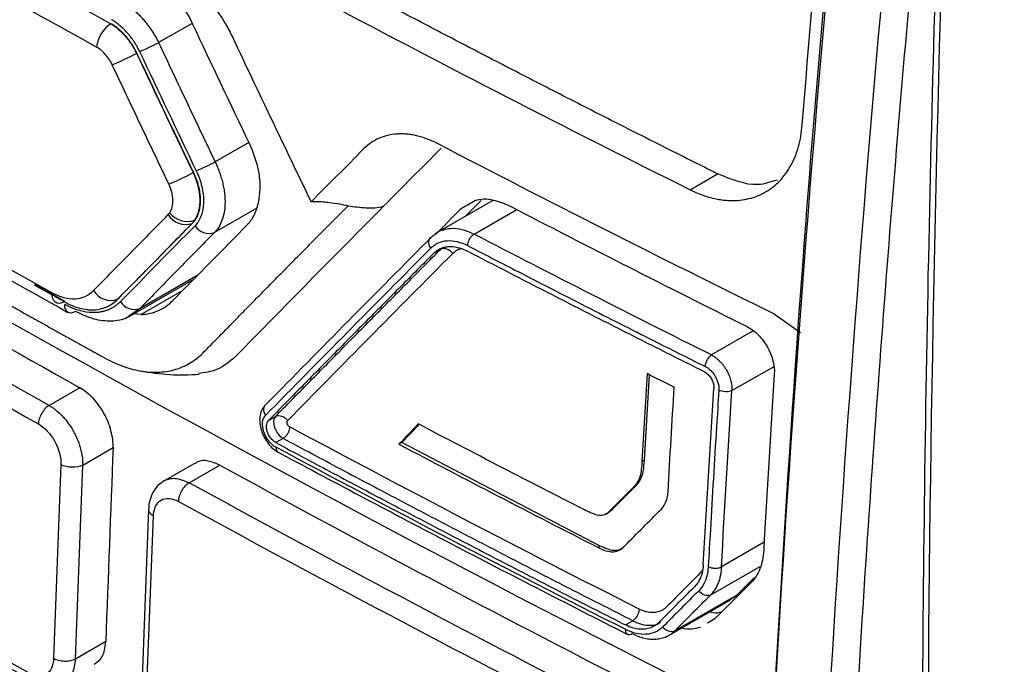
# Model space of a CAD drawing. Header units: millimetres. Extents: x -1111 to 1147, y -743 to 1146.
# Tile 179 of 203: x 866 to 891, y 807 to 824. Entities that reach past the tile are written whole.
import ezdxf

# ---------------------------------------------------------------- set-up
doc = ezdxf.new("R2010")
doc.units = ezdxf.units.MM

msp = doc.modelspace()

# ---------------------------------------------------------------- linework, layer by layer
at = {"color": 250, "linetype": 'Continuous', "lineweight": 25}
for p, q in [((870.117, 823.921), (869.252, 823.423)), ((871.578, 820.845), (870.711, 820.346)), ((877.43, 819.347), (877.044, 819.125)), ((871.783, 819.149), (870.696, 818.524)), ((877.394, 818.482), (878.496, 819.117)), ((870.263, 817.424), (868.773, 816.565)), ((869.86, 817.013), (868.805, 816.405)), ((868.773, 816.565), (868.491, 816.368)), ((884.6, 815.982), (883.523, 815.362)), ((884.052, 814.442), (885.137, 815.067)), ((884.883, 810.527), (883.78, 809.891)), ((883.502, 809.17), (884.777, 809.904))]:
    msp.add_line(p, q, dxfattribs=at)
at = {"color": 7, "linetype": 'Continuous', "lineweight": 25}
for p, q in [((868.692, 823.15), (868.684, 823.146)), ((870.151, 820.073), (870.142, 820.069)), ((882.969, 819.627), (883.681, 820.037)), ((877.892, 819.36), (876.439, 818.523)), ((877.574, 819.351), (877.173, 818.946)), ((876.41, 818.483), (877.044, 819.125)), ((870.125, 818.763), (870.115, 818.757)), ((870.191, 818.844), (870.18, 818.839)), ((876.532, 818.091), (876.355, 817.989)), ((866.842, 816.741), (866.064, 817.172)), ((868.432, 816.322), (870.157, 817.315)), ((868.805, 816.405), (868.615, 816.427)), ((885.146, 816.416), (885.822, 815.942)), ((881.791, 812.65), (881.926, 814.848)), ((867.217, 814.516), (866.425, 814.06)), ((872.091, 813.673), (872.268, 813.775)), ((875.527, 813.1), (875.98, 813.57)), ((872.466, 813.206), (872.278, 813.099)), ((875.527, 813.1), (875.455, 813.058)), ((880.652, 810.427), (875.527, 813.1)), ((867.291, 812.518), (868.075, 812.97)), ((870.175, 812.564), (869.366, 812.098)), ((881.791, 812.65), (881.727, 812.613)), ((866.731, 812.531), (866.542, 807.523)), ((867.102, 807.51), (867.291, 812.518)), ((870.036, 812.062), (870.828, 812.518)), ((880.958, 811.371), (881.562, 811.975)), ((881.562, 811.975), (881.499, 811.939)), ((868.992, 811.384), (868.801, 806.369)), ((880.796, 811.255), (880.893, 811.311)), ((880.858, 811.293), (880.958, 811.371)), ((880.958, 811.371), (880.894, 811.334)), ((868.925, 806.202), (869.116, 811.21)), ((880.652, 810.427), (880.595, 810.394)), ((884.633, 809.62), (884.175, 809.16)), ((882.348, 808.077), (884.016, 809.038)), ((884.175, 809.16), (882.573, 808.238)), ((884.007, 809.052), (884.175, 809.16)), ((881.302, 808.394), (881.492, 808.501)), ((883.613, 808.553), (883.418, 808.437)), ((867.886, 807.962), (867.102, 807.51))]:
    msp.add_line(p, q, dxfattribs=at)
at = {"color": 7, "linetype": 'Continuous', "lineweight": 25, "flags": 128}
for points in [[(866.822, 816.73), (866.756, 816.704), (866.693, 816.694), (866.636, 816.702), (866.587, 816.726), (866.547, 816.767), (866.52, 816.823), (866.504, 816.891), (866.501, 816.968)], [(867.105, 816.484), (867.049, 816.457), (866.996, 816.445), (866.947, 816.448), (866.904, 816.465), (866.87, 816.498), (866.846, 816.543), (866.832, 816.599), (866.829, 816.663)]]:
    msp.add_lwpolyline(points, dxfattribs=at)
at = {"color": 7, "linetype": 'Continuous', "lineweight": 25}
for centre, radius, start, end in [((868.429, 823.244), 0.78, 121.4825, 175.2677), ((866.106, 829.574), 6.91, 292.5991, 297.0866), ((864.742, 830.812), 8.62, 292.5906, 297.2089), ((867.764, 825.989), 6.366, 292.7042, 297.5736), ((866.45, 827.099), 7.941, 292.6951, 297.7072), ((869.947, 819.256), 0.525, 211.0962, 288.5653), ((869.992, 819.38), 0.573, 217.2968, 289.1778), ((870.548, 818.911), 0.415, 210.7677, 290.9071), ((868.022, 817.296), 0.525, 211.1505, 288.9272), ((868.623, 816.952), 0.415, 210.8474, 291.2688)]:
    msp.add_arc(centre, radius, start, end, dxfattribs=at)
for points in [[(891.896, 869.371), (890.495, 851.874), (888.747, 817.458), (889.09, 784.19), (889.788, 767.846)], [(885.866, 821.3), (886.545, 829.78), (887.432, 838.359), (888.527, 847.018)], [(886.102, 797.544), (886.684, 810.283), (887.663, 823.225), (889.089, 836.36)], [(867.652, 823.309), (862.538, 826.115), (857.547, 828.996), (852.685, 831.949)], [(841.936, 830.51), (854.575, 822.197), (868.146, 814.362), (882.548, 807.065)], [(853.031, 824.745), (857.422, 822.096), (861.913, 819.503), (866.501, 816.968)], [(870.128, 823.902), (870.612, 822.875), (871.098, 821.85), (871.587, 820.826)], [(871.164, 823.553), (871.833, 822.136), (872.507, 820.723), (873.187, 819.313)], [(868.761, 823.195), (869.245, 822.167), (869.731, 821.141), (870.221, 820.116)], [(874.552, 820.687), (874.094, 820.227), (873.639, 819.769), (873.187, 819.313)], [(875.055, 819.199), (875.55, 819.698), (876.046, 820.198), (876.546, 820.699)], [(885.146, 816.416), (882.211, 817.86), (879.311, 819.328), (876.446, 820.819)], [(857.317, 820.231), (860.565, 818.296), (863.865, 816.391), (867.217, 814.516)], [(866.425, 814.06), (863.073, 815.935), (859.774, 817.84), (856.526, 819.774)], [(856.238, 819.303), (859.489, 817.366), (862.792, 815.459), (866.147, 813.582)], [(871.239, 815.324), (872.493, 816.606), (873.765, 817.897), (875.055, 819.199)], [(878.308, 819.213), (880.334, 818.162), (882.378, 817.122), (884.44, 816.094)], [(870.192, 818.699), (869.546, 818.043), (868.904, 817.39), (868.267, 816.739)], [(871.544, 818.728), (870.898, 818.072), (870.257, 817.42), (869.62, 816.769)], [(876.301, 818.412), (874.857, 816.962), (873.436, 815.523), (872.037, 814.097)], [(883.523, 815.362), (881.463, 816.39), (879.419, 817.43), (877.394, 818.482)], [(872.012, 813.802), (873.412, 815.229), (874.834, 816.668), (876.279, 818.12)], [(872.583, 813.668), (873.98, 815.094), (875.401, 816.532), (876.844, 817.982)], [(866.826, 816.732), (866.567, 816.875), (866.308, 817.019), (866.049, 817.162)], [(881.862, 814.88), (881.815, 814.124), (881.77, 813.368), (881.727, 812.613)], [(882.561, 814.529), (882.328, 814.646), (882.095, 814.763), (881.862, 814.88)], [(885.144, 814.867), (885.046, 813.347), (884.955, 811.829), (884.87, 810.316)], [(882.401, 811.833), (882.452, 812.73), (882.505, 813.629), (882.561, 814.529)], [(883.78, 809.891), (883.864, 811.405), (883.954, 812.922), (884.052, 814.442)], [(872.037, 813.53), (872.04, 813.59), (872.059, 813.641), (872.091, 813.673)], [(875.955, 813.582), (875.788, 813.408), (875.622, 813.233), (875.455, 813.058)], [(880.245, 811.363), (878.807, 812.097), (877.377, 812.837), (875.955, 813.582)], [(881.655, 808.802), (878.611, 810.346), (875.604, 811.913), (872.635, 813.505)], [(875.455, 813.058), (877.156, 812.162), (878.87, 811.274), (880.595, 810.394)], [(865.903, 807.155), (862.551, 809.032), (859.249, 810.939), (855.996, 812.874)], [(868.075, 812.97), (868.012, 811.3), (867.949, 809.631), (867.886, 807.962)], [(881.309, 808.273), (878.261, 809.818), (875.251, 811.388), (872.279, 812.981)], [(872.279, 812.981), (872.28, 812.977), (872.28, 812.973), (872.28, 812.969)], [(870.828, 812.518), (874.219, 810.663), (877.661, 808.84), (881.152, 807.048)], [(880.358, 806.59), (876.867, 808.383), (873.427, 810.207), (870.036, 812.062)], [(881.499, 811.939), (881.297, 811.737), (881.095, 811.535), (880.894, 811.334)], [(869.761, 811.583), (873.155, 809.727), (876.598, 807.901), (880.092, 806.107)], [(881.293, 810.444), (881.601, 810.754), (881.91, 811.065), (882.221, 811.376)], [(883.284, 809.784), (882.973, 809.473), (882.664, 809.162), (882.356, 808.852)], [(883.44, 809.899), (883.426, 809.64), (883.339, 809.42), (883.194, 809.275)], [(883.194, 809.275), (882.883, 808.963), (882.573, 808.653), (882.265, 808.342)], [(884.543, 809.485), (884.232, 809.174), (883.922, 808.863), (883.613, 808.553)], [(882.573, 808.238), (882.882, 808.548), (883.192, 808.859), (883.502, 809.17)], [(881.31, 808.261), (881.31, 808.265), (881.309, 808.269), (881.309, 808.273)]]:
    msp.add_open_spline(points, degree=3, dxfattribs=at)
for points, knots in [([(890.641, 853.676), (890.538, 852.131), (890.127, 845.961), (889.635, 835.279), (889.17, 821.638), (888.938, 808.122), (888.948, 794.745), (889.05, 785.57), (889.207, 780.893), (889.217, 780.589)], [0, 0, 0, 0, 0.0618364, 0.2468961, 0.4319563, 0.6170169, 0.8020779, 0.9871392, 1, 1, 1, 1]), ([(875.886, 787.018), (875.838, 786.997), (875.621, 786.901), (875.157, 786.911), (874.304, 787.134), (872.767, 788.135), (867.964, 790.79), (860.757, 795.048), (853.206, 799.37), (848.648, 802.021), (846.455, 803.266), (845.241, 804.013), (844.453, 805), (843.972, 805.78), (843.491, 806.91), (842.858, 808.891), (841.162, 813.663), (839.53, 818.487), (838.056, 822.804), (837.425, 824.662), (836.793, 826.517), (836.163, 828.395), (836.299, 829.996), (836.437, 833.012), (836.584, 835.521), (836.701, 837.518)], [0, 0, 0, 0, 0.003253, 0.014515, 0.0258, 0.048741, 0.094726, 0.278664, 0.426734, 0.491885, 0.51748, 0.542657, 0.553917, 0.565228, 0.576619, 0.59945, 0.644311, 0.767609, 0.792017, 0.81666, 0.841612, 0.866576, 0.889371, 0.911944, 1, 1, 1, 1]), ([(884.783, 800.011), (885.115, 805.959), (885.626, 815.116), (886.677, 827.551), (887.346, 834.01), (887.675, 837.185)], [0, 0, 0, 0, 0.485197, 0.746904, 1, 1, 1, 1]), ([(887.711, 837.156), (887.021, 830.809), (886.437, 824.508), (885.465, 811.996), (885.077, 805.788), (884.783, 799.626)], [0, 0, 0, 0, 0.5, 0.5, 1, 1, 1, 1]), ([(839.253, 835.024), (839.188, 833.207), (839.115, 831.162), (838.946, 828.945), (839.147, 827.928), (839.775, 826.164), (841.471, 820.592), (843.28, 815.028), (844.973, 810.007), (845.338, 808.734), (845.845, 807.786), (846.464, 806.947), (848.51, 805.617), (853.241, 802.76), (860.517, 798.413), (867.631, 794.419), (872.061, 791.99), (873.987, 790.966), (874.97, 790.413), (875.843, 790.033), (876.499, 790.088), (877.104, 790.394), (877.583, 791.183), (879.434, 793.522), (881.621, 796.506), (883.82, 799.364), (884.62, 800.421), (884.805, 800.658), (884.824, 800.683)], [0, 0, 0, 0, 0.06894, 0.077529, 0.08601, 0.103243, 0.137712, 0.275586, 0.292821, 0.310008, 0.318494, 0.326939, 0.343905, 0.412842, 0.550698, 0.676148, 0.731351, 0.74581, 0.760269, 0.774525, 0.782978, 0.791434, 0.808616, 0.825851, 0.93684, 0.985675, 0.998466, 1, 1, 1, 1]), ([(848.982, 833.739), (849.033, 833.601), (849.135, 833.325), (849.288, 832.912), (849.441, 832.5), (849.594, 832.09), (849.747, 831.681), (849.9, 831.273), (850.053, 830.867), (850.205, 830.462), (850.358, 830.058), (850.51, 829.656), (850.662, 829.254), (850.814, 828.855), (850.966, 828.456), (851.118, 828.059), (851.269, 827.664), (851.421, 827.269), (851.572, 826.876), (851.724, 826.484), (851.873, 826.094), (852.035, 825.71), (852.221, 825.34), (852.426, 824.985), (852.648, 824.649), (852.886, 824.334), (853.136, 824.042), (853.398, 823.775), (853.668, 823.537), (853.945, 823.328), (854.226, 823.152), (854.507, 822.984), (854.788, 822.815), (855.068, 822.647), (855.348, 822.479), (855.627, 822.313), (855.905, 822.146), (856.183, 821.981), (856.46, 821.816), (856.737, 821.652), (857.013, 821.488), (857.288, 821.326), (857.562, 821.164), (857.836, 821.002), (858.11, 820.841), (858.382, 820.681), (858.654, 820.522), (858.926, 820.363), (859.196, 820.205), (859.466, 820.047), (859.736, 819.89), (860.005, 819.734), (860.273, 819.579), (860.54, 819.424), (860.807, 819.269), (861.073, 819.116), (861.338, 818.963), (861.603, 818.811), (861.867, 818.659), (862.13, 818.508), (862.393, 818.358), (862.655, 818.208), (862.916, 818.059), (863.177, 817.911), (863.436, 817.763), (863.696, 817.616), (863.954, 817.469), (864.212, 817.324), (864.469, 817.178), (864.725, 817.034), (864.981, 816.89), (865.236, 816.747), (865.49, 816.604), (865.744, 816.462), (865.996, 816.32), (866.249, 816.18), (866.5, 816.04), (866.751, 815.9), (867, 815.761), (867.25, 815.623), (867.498, 815.485), (867.746, 815.348), (867.992, 815.214), (868.237, 815.103), (868.479, 815.018), (868.717, 814.958), (868.948, 814.922), (869.173, 814.911), (869.39, 814.924), (869.598, 814.961), (869.796, 815.021), (869.982, 815.104), (870.157, 815.209), (870.318, 815.338), (870.467, 815.484), (870.613, 815.635), (870.759, 815.784), (870.905, 815.933), (871.051, 816.081), (871.196, 816.229), (871.34, 816.376), (871.484, 816.523), (871.628, 816.669), (871.771, 816.815), (871.914, 816.96), (872.057, 817.105), (872.199, 817.249), (872.34, 817.393), (872.481, 817.536), (872.622, 817.679), (872.762, 817.821), (872.902, 817.963), (873.042, 818.104), (873.181, 818.244), (873.319, 818.385), (873.457, 818.524), (873.595, 818.663), (873.732, 818.802), (873.868, 818.94), (874.005, 819.077), (874.095, 819.169), (874.141, 819.215)], [0, 0, 0, 0, 0.010142, 0.020255, 0.030339, 0.040394, 0.050419, 0.060415, 0.070382, 0.08032, 0.090229, 0.100109, 0.10996, 0.119781, 0.129574, 0.139337, 0.149072, 0.158777, 0.168453, 0.1781, 0.187715, 0.197252, 0.206704, 0.216094, 0.225437, 0.234743, 0.244024, 0.253288, 0.262549, 0.271822, 0.281124, 0.290422, 0.29969, 0.308929, 0.318139, 0.32732, 0.336472, 0.345594, 0.354687, 0.363751, 0.372786, 0.381791, 0.390768, 0.399715, 0.408633, 0.417522, 0.426381, 0.435212, 0.444013, 0.452785, 0.461528, 0.470242, 0.478927, 0.487582, 0.496209, 0.504806, 0.513374, 0.521913, 0.530423, 0.538904, 0.547355, 0.555778, 0.564171, 0.572535, 0.58087, 0.589176, 0.597453, 0.605701, 0.61392, 0.622109, 0.63027, 0.638401, 0.646503, 0.654577, 0.662621, 0.670636, 0.678622, 0.686579, 0.694506, 0.702405, 0.710275, 0.718115, 0.725914, 0.733643, 0.741309, 0.748923, 0.756494, 0.764029, 0.771534, 0.779012, 0.78647, 0.793914, 0.80135, 0.808789, 0.816236, 0.823668, 0.831072, 0.838446, 0.845791, 0.853106, 0.860393, 0.86765, 0.874878, 0.882077, 0.889247, 0.896387, 0.903499, 0.910581, 0.917634, 0.924658, 0.931653, 0.938619, 0.945556, 0.952463, 0.959341, 0.966191, 0.973011, 0.979802, 0.986564, 0.993296, 1, 1, 1, 1]), ([(853.074, 832.538), (855.502, 831.064), (860.422, 828.151), (865.468, 825.311), (868.021, 823.909)], [0.399117, 0.399117, 0.399117, 0.399117, 1.531224, 2.663, 2.663, 2.663, 2.663]), ([(883.681, 820.037), (883.207, 820.274), (882.26, 820.747), (880.848, 821.462), (879.44, 822.18), (878.038, 822.901), (876.643, 823.626), (875.253, 824.355), (873.869, 825.088), (872.49, 825.824), (871.118, 826.564), (869.751, 827.307), (868.391, 828.054), (867.036, 828.804), (865.687, 829.559), (864.344, 830.316), (863.006, 831.078), (862.111, 831.592), (861.661, 831.852), (861.654, 831.856)], [0, 0, 0, 0, 0.0624586, 0.1249081, 0.1873499, 0.2497851, 0.3122152, 0.3746414, 0.4370651, 0.4994875, 0.5619099, 0.6243336, 0.6867601, 0.7491904, 0.811626, 0.8740682, 0.9365182, 0.9989774, 1, 1, 1, 1]), ([(860.945, 831.447), (860.945, 831.447), (865.075, 829.063), (872.315, 825.057), (879.802, 821.207), (882.969, 819.627)], [0.0708633, 0.0708633, 0.0708633, 0.0708633, 0.0708854, 0.3208854, 0.500022, 0.500022, 0.500022, 0.500022]), ([(869.548, 825.371), (870.086, 825.062), (870.695, 824.455), (871.105, 823.677), (871.164, 823.553)], [0.81124619, 0.81124619, 0.81124619, 0.81124619, 0.86844303, 0.87909618, 0.87909618, 0.87909618, 0.87909618]), ([(869.055, 825.117), (869.267, 825.001), (869.472, 824.824), (869.838, 824.41), (870.004, 824.167), (870.128, 823.902)], [0, 0, 0, 0, 0.5, 0.5, 1, 1, 1, 1]), ([(868.311, 824.484), (868.34, 824.467), (868.398, 824.433), (868.484, 824.372), (868.571, 824.304), (868.658, 824.228), (868.743, 824.145), (868.826, 824.056), (868.907, 823.962), (868.985, 823.862), (869.06, 823.757), (869.129, 823.649), (869.194, 823.537), (869.233, 823.461), (869.252, 823.423)], [0, 0, 0, 0, 0.078693, 0.1587944, 0.2402165, 0.3228179, 0.4064134, 0.4907859, 0.5756964, 0.660896, 0.746138, 0.8311923, 0.9158613, 1, 1, 1, 1]), ([(853.442, 824.237), (855.581, 822.96), (859.997, 820.326), (864.56, 817.776), (866.912, 816.461)], [0, 0, 0, 0, 0.484377, 1, 1, 1, 1]), ([(868.761, 823.195), (868.747, 823.224), (868.719, 823.281), (868.67, 823.366), (868.609, 823.463), (868.533, 823.568), (868.442, 823.678), (868.345, 823.78), (868.245, 823.872), (868.141, 823.953), (868.071, 823.995), (868.036, 824.016)], [0, 0, 0, 0, 0.080849, 0.163881, 0.249619, 0.374066, 0.499975, 0.625734, 0.749974, 0.87761, 1, 1, 1, 1]), ([(868.019, 823.908), (868.084, 823.872), (868.149, 823.825), (868.272, 823.719), (868.334, 823.66), (868.447, 823.529), (868.5, 823.458), (868.6, 823.308), (868.646, 823.227), (868.684, 823.146)], [0, 0, 0, 0, 0.25, 0.25, 0.5, 0.5, 0.75, 0.75, 1, 1, 1, 1]), ([(868.397, 823.597), (868.389, 823.606), (868.372, 823.624), (868.342, 823.662), (868.299, 823.704), (868.253, 823.743), (868.216, 823.773), (868.173, 823.811), (868.111, 823.862), (868.051, 823.893), (868.021, 823.909)], [0, 0, 0, 0, 0.070825, 0.141947, 0.284159, 0.427447, 0.494718, 0.570957, 0.784632, 1, 1, 1, 1]), ([(868.558, 823.386), (868.532, 823.423), (868.481, 823.496), (868.425, 823.563), (868.397, 823.597)], [0, 0, 0, 0, 0.499437, 1, 1, 1, 1]), ([(868.054, 822.853), (868.03, 822.903), (868.002, 822.95), (867.942, 823.039), (867.91, 823.081), (867.841, 823.159), (867.804, 823.195), (867.73, 823.258), (867.691, 823.287), (867.652, 823.309)], [0, 0, 0, 0, 0.25, 0.25, 0.5, 0.5, 0.75, 0.75, 1, 1, 1, 1]), ([(868.692, 823.15), (868.682, 823.171), (868.662, 823.211), (868.632, 823.273), (868.596, 823.33), (868.571, 823.367), (868.558, 823.386)], [0, 0, 0, 0, 0.251041, 0.501004, 0.750282, 1, 1, 1, 1]), ([(869.252, 823.423), (869.494, 822.91), (869.978, 821.883), (870.466, 820.859), (870.711, 820.346)], [0, 0, 0, 0, 0.499341, 1, 1, 1, 1]), ([(868.684, 823.146), (868.925, 822.632), (869.168, 822.119), (869.411, 821.606), (869.532, 821.35), (869.654, 821.093), (869.776, 820.837), (869.898, 820.581), (870.02, 820.325), (870.142, 820.069)], [0, 0, 0, 0, 0.001704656, 0.001704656, 0.001704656, 0.002556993, 0.002556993, 0.002556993, 0.003409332, 0.003409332, 0.003409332, 0.003409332]), ([(870.151, 820.073), (870.036, 820.313), (869.921, 820.554), (869.807, 820.794), (869.62, 821.186), (869.434, 821.579), (869.248, 821.971), (869.063, 822.364), (868.877, 822.757), (868.692, 823.15)], [0, 0, 0, 0, 0.0008, 0.0008, 0.0008, 0.002104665, 0.002104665, 0.002104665, 0.00340934, 0.00340934, 0.00340934, 0.00340934]), ([(869.514, 819.773), (869.391, 820.029), (869.269, 820.286), (869.147, 820.542), (869.025, 820.799), (868.903, 821.055), (868.782, 821.312), (868.538, 821.825), (868.296, 822.339), (868.054, 822.853)], [0, 0, 0, 0, 0.000853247, 0.000853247, 0.000853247, 0.001706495, 0.001706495, 0.001706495, 0.003412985, 0.003412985, 0.003412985, 0.003412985]), ([(882.969, 819.627), (883.019, 819.603), (883.12, 819.555), (883.27, 819.495), (883.42, 819.445), (883.568, 819.405), (883.716, 819.375), (883.863, 819.356), (884.127, 819.339), (884.497, 819.375), (884.93, 819.55), (885.299, 819.84), (885.539, 820.173), (885.686, 820.483), (885.773, 820.737), (885.835, 821.008), (885.856, 821.202), (885.866, 821.3)], [0, 0, 0, 0, 0.036061, 0.071851, 0.107482, 0.143071, 0.178733, 0.214582, 0.250733, 0.375423, 0.500231, 0.625059, 0.749866, 0.812757, 0.875006, 0.937218, 1, 1, 1, 1]), ([(876.446, 820.818), (876.401, 820.841), (876.311, 820.885), (876.176, 820.94), (876.043, 820.985), (875.911, 821.021), (875.781, 821.047), (875.652, 821.063), (875.524, 821.069), (875.356, 821.064), (875.155, 821.035), (874.932, 820.959), (874.727, 820.846), (874.61, 820.74), (874.552, 820.687)], [0, 0, 0, 0, 0.063202, 0.125768, 0.187913, 0.249857, 0.31182, 0.374023, 0.436686, 0.500023, 0.626528, 0.750803, 0.874677, 1, 1, 1, 1]), ([(871.587, 820.826), (871.684, 820.623), (871.755, 820.418), (871.851, 820.002), (871.873, 819.801), (871.867, 819.61)], [0, 0, 0, 0, 0.5, 0.5, 1, 1, 1, 1]), ([(870.711, 820.346), (870.728, 820.309), (870.762, 820.235), (870.809, 820.118), (870.852, 819.994), (870.89, 819.864), (870.922, 819.729), (870.947, 819.589), (870.963, 819.446), (870.968, 819.278), (870.953, 819.074), (870.904, 818.867), (870.83, 818.701), (870.76, 818.593), (870.714, 818.543), (870.696, 818.524)], [0, 0, 0, 0, 0.052477, 0.107873, 0.166183, 0.227377, 0.291397, 0.358165, 0.427598, 0.49963, 0.609879, 0.750357, 0.862466, 0.945538, 1, 1, 1, 1]), ([(870.142, 820.069), (870.246, 819.847), (870.307, 819.606), (870.318, 819.28), (870.308, 819.177), (870.262, 818.993), (870.227, 818.908), (870.18, 818.839)], [0, 0, 0, 0, 0.5, 0.5, 0.75, 0.75, 1, 1, 1, 1]), ([(870.151, 820.073), (870.178, 820.016), (870.226, 819.901), (870.278, 819.729), (870.331, 819.476), (870.332, 819.251), (870.28, 819.015), (870.238, 818.914), (870.191, 818.844)], [0, 0, 0, 0, 0.210371, 0.420741, 0.631112, 1.157038, 1.262223, 1.682965, 1.682965, 1.682965, 1.682965]), ([(870.221, 820.116), (870.285, 819.982), (870.332, 819.845), (870.397, 819.569), (870.413, 819.435), (870.408, 819.18), (870.387, 819.063), (870.312, 818.856), (870.26, 818.768), (870.192, 818.699)], [0, 0, 0, 0, 0.25, 0.25, 0.5, 0.5, 0.75, 0.75, 1, 1, 1, 1]), ([(885.214, 819.878), (885.053, 819.823), (884.594, 819.663), (884.04, 819.89), (883.681, 820.037)], [0, 0, 0, 0, 0.35079, 1, 1, 1, 1]), ([(869.537, 819.033), (869.594, 819.117), (869.623, 819.233), (869.614, 819.495), (869.579, 819.638), (869.514, 819.773)], [0, 0, 0, 0, 0.5, 0.5, 1, 1, 1, 1]), ([(871.544, 818.728), (871.563, 818.748), (871.613, 818.802), (871.696, 818.923), (871.774, 819.089), (871.829, 819.277), (871.858, 819.446), (871.864, 819.558), (871.867, 819.61)], [0, 0, 0, 0, 0.0961828, 0.2626954, 0.5006657, 0.6921046, 0.8586355, 1, 1, 1, 1]), ([(874.141, 819.215), (874.067, 819.227), (873.908, 819.252), (873.693, 819.287), (873.499, 819.309), (873.34, 819.32), (873.237, 819.315), (873.187, 819.313)], [0, 0, 0, 0, 0.229715, 0.500201, 0.673107, 0.84001, 1, 1, 1, 1]), ([(874.141, 819.215), (874.295, 819.191), (874.451, 819.169), (874.757, 819.155), (874.909, 819.161), (875.055, 819.199)], [0, 0, 0, 0, 0.5, 0.5, 1, 1, 1, 1]), ([(877.24, 819.239), (877.298, 819.28), (877.477, 819.403), (877.859, 819.398), (878.168, 819.271), (878.308, 819.213)], [0, 0, 0, 0, 0.208163, 0.639681, 1, 1, 1, 1]), ([(867.573, 817.025), (867.732, 817.187), (867.891, 817.35), (868.051, 817.513), (868.211, 817.676), (868.371, 817.839), (868.531, 818.002), (868.692, 818.166), (868.853, 818.329), (869.014, 818.493), (869.175, 818.656), (869.336, 818.82), (869.497, 818.984)], [0, 0, 0, 0, 0.001060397, 0.001060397, 0.001060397, 0.002121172, 0.002121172, 0.002121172, 0.003181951, 0.003181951, 0.003181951, 0.004242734, 0.004242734, 0.004242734, 0.004242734]), ([(869.497, 818.984), (869.497, 818.984), (869.498, 818.984), (869.498, 818.984), (869.501, 818.988), (869.505, 818.992), (869.508, 818.996), (869.512, 818.999), (869.515, 819.003), (869.518, 819.007), (869.525, 819.015), (869.531, 819.024), (869.537, 819.033)], [0, 0, 0, 0, 0.00000012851, 0.00000012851, 0.00000012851, 0.00002370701, 0.00002370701, 0.00002370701, 0.0000472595, 0.0000472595, 0.0000472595, 0.00009420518, 0.00009420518, 0.00009420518, 0.00009420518]), ([(870.115, 818.757), (869.953, 818.594), (869.792, 818.43), (869.631, 818.267), (869.471, 818.103), (869.31, 817.94), (869.15, 817.777), (868.99, 817.613), (868.83, 817.45), (868.67, 817.288), (868.51, 817.125), (868.351, 816.962), (868.192, 816.8)], [0, 0, 0, 0, 0.001059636, 0.001059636, 0.001059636, 0.002119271, 0.002119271, 0.002119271, 0.003178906, 0.003178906, 0.003178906, 0.004238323, 0.004238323, 0.004238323, 0.004238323]), ([(868.203, 816.805), (868.522, 817.131), (869.159, 817.781), (869.804, 818.436), (870.126, 818.763)], [0, 0, 0, 0, 0.500468, 1, 1, 1, 1]), ([(870.18, 818.839), (870.18, 818.839), (870.18, 818.839), (870.18, 818.839), (870.171, 818.824), (870.16, 818.81), (870.149, 818.797), (870.144, 818.79), (870.138, 818.783), (870.132, 818.777), (870.127, 818.77), (870.121, 818.764), (870.115, 818.757), (870.115, 818.757), (870.115, 818.757), (870.115, 818.757)], [-0.00000006, -0.00000006, -0.00000006, -0.00000006, 0, 0, 0, 0.0000784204, 0.0000784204, 0.0000784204, 0.000118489, 0.000118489, 0.000118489, 0.0001585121, 0.0001585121, 0.0001585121, 0.0001585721, 0.0001585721, 0.0001585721, 0.0001585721]), ([(870.126, 818.763), (870.137, 818.775), (870.148, 818.787), (870.159, 818.801), (870.17, 818.814), (870.181, 818.829), (870.191, 818.844)], [0, 0, 0, 0, 0.0000775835, 0.0000775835, 0.0000775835, 0.0001586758, 0.0001586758, 0.0001586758, 0.0001586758]), ([(870.696, 818.524), (870.375, 818.197), (869.73, 817.542), (869.092, 816.891), (868.773, 816.565)], [0, 0, 0, 0, 0.499527, 1, 1, 1, 1]), ([(876.279, 818.12), (876.244, 818.167), (876.221, 818.232), (876.23, 818.346), (876.262, 818.391), (876.301, 818.412)], [0, 0, 0, 0, 0.5, 0.5, 1, 1, 1, 1]), ([(876.301, 818.412), (876.382, 818.485), (876.475, 818.569), (876.598, 818.591), (876.613, 818.594)], [0, 0, 0, 0, 0.878797, 1, 1, 1, 1]), ([(877.228, 818.185), (877.229, 818.198), (877.232, 818.224), (877.24, 818.261), (877.255, 818.305), (877.282, 818.364), (877.332, 818.434), (877.374, 818.466), (877.394, 818.482)], [0, 0, 0, 0, 0.1174558, 0.2411141, 0.3166741, 0.5006975, 0.7592882, 1, 1, 1, 1]), ([(876.279, 818.12), (876.391, 818.233), (876.538, 818.299), (876.866, 818.322), (877.048, 818.279), (877.228, 818.185)], [0, 0, 0, 0, 0.5, 0.5, 1, 1, 1, 1]), ([(876.355, 817.989), (876.375, 818.007), (876.413, 818.043), (876.474, 818.083), (876.533, 818.113), (876.59, 818.134), (876.643, 818.148), (876.691, 818.156), (876.774, 818.165), (876.894, 818.159), (877.054, 818.12), (877.158, 818.071), (877.209, 818.048)], [0, 0, 0, 0, 0.0945385, 0.1813924, 0.2605606, 0.3320421, 0.3958359, 0.4519414, 0.500358, 0.677742, 0.8442865, 1, 1, 1, 1]), ([(877.228, 818.185), (877.635, 817.975), (878.65, 817.449), (880.253, 816.629), (881.891, 815.799), (882.921, 815.284), (883.361, 815.063)], [0, 0, 0, 0, 0.200631, 0.500002, 0.786066, 1, 1, 1, 1]), ([(876.355, 817.989), (876.068, 817.7), (875.493, 817.121), (874.636, 816.257), (873.783, 815.394), (872.934, 814.532), (872.372, 813.96), (872.091, 813.673)], [0, 0, 0, 0, 0.199404, 0.399102, 0.599098, 0.799396, 1, 1, 1, 1]), ([(872.268, 813.775), (872.549, 814.062), (873.111, 814.634), (873.96, 815.496), (874.813, 816.359), (875.67, 817.224), (876.245, 817.802), (876.532, 818.091)], [0, 0, 0, 0, 0.200604, 0.400902, 0.600899, 0.800597, 1, 1, 1, 1]), ([(876.844, 817.982), (876.81, 818.029), (876.754, 818.076), (876.632, 818.118), (876.572, 818.113), (876.532, 818.091)], [0, 0, 0, 0, 0.5, 0.5, 1, 1, 1, 1]), ([(883.338, 814.927), (882.823, 815.185), (881.794, 815.7), (880.259, 816.479), (878.73, 817.26), (877.716, 817.785), (877.209, 818.048)], [0, 0, 0, 0, 0.250023, 0.500027, 0.750017, 1, 1, 1, 1]), ([(866.501, 816.968), (866.604, 816.912), (866.705, 816.871), (866.906, 816.819), (867.003, 816.807), (867.188, 816.817), (867.276, 816.838), (867.436, 816.91), (867.509, 816.959), (867.573, 817.025)], [0, 0, 0, 0, 0.25, 0.25, 0.5, 0.5, 0.75, 0.75, 1, 1, 1, 1]), ([(866.822, 816.73), (866.954, 816.657), (867.085, 816.604), (867.275, 816.554), (867.337, 816.542), (867.43, 816.531), (867.461, 816.528), (867.522, 816.526), (867.553, 816.526), (867.641, 816.531), (867.699, 816.539), (867.783, 816.559), (867.81, 816.567), (867.864, 816.585), (867.891, 816.596), (868.016, 816.652), (868.11, 816.716), (868.192, 816.8)], [0, 0, 0, 0, 0.25, 0.25, 0.375, 0.375, 0.4375, 0.4375, 0.5, 0.5, 0.625, 0.625, 0.6875, 0.6875, 0.75, 0.75, 1, 1, 1, 1]), ([(868.267, 816.739), (868.245, 816.718), (868.202, 816.676), (868.13, 816.622), (868.055, 816.575), (867.976, 816.536), (867.893, 816.503), (867.807, 816.479), (867.718, 816.463), (867.625, 816.455), (867.469, 816.452), (867.294, 816.479), (867.059, 816.549), (866.922, 816.617), (866.829, 816.663)], [0, 0, 0, 0, 0.062825, 0.125396, 0.187945, 0.250689, 0.313531, 0.375681, 0.437842, 0.500185, 0.563946, 0.749284, 0.830286, 1, 1, 1, 1]), ([(868.805, 816.405), (868.831, 816.407), (868.884, 816.411), (868.961, 816.422), (869.087, 816.448), (869.254, 816.505), (869.417, 816.597), (869.538, 816.689), (869.593, 816.743), (869.62, 816.769)], [0, 0, 0, 0, 0.083414, 0.167042, 0.251023, 0.50104, 0.74949, 0.875054, 1, 1, 1, 1]), ([(868.491, 816.368), (868.473, 816.355), (868.345, 816.261), (868.035, 816.22), (867.583, 816.258), (867.264, 816.409), (867.105, 816.484)], [0, 0, 0, 0, 0.051153, 0.367612, 0.684079, 1, 1, 1, 1]), ([(884.44, 816.094), (884.54, 816.044), (884.637, 815.973), (884.815, 815.796), (884.895, 815.691), (885.09, 815.352), (885.158, 815.091), (885.144, 814.867)], [0, 0, 0, 0, 0.25, 0.25, 0.5, 0.5, 1, 1, 1, 1]), ([(883.361, 815.063), (883.363, 815.076), (883.365, 815.102), (883.374, 815.146), (883.39, 815.19), (883.411, 815.234), (883.452, 815.3), (883.493, 815.336), (883.523, 815.362)], [0, 0, 0, 0, 0.118076, 0.242605, 0.37132, 0.502484, 0.633685, 1, 1, 1, 1]), ([(883.523, 815.362), (883.545, 815.349), (883.588, 815.325), (883.651, 815.279), (883.711, 815.227), (883.767, 815.169), (883.819, 815.107), (883.867, 815.041), (883.92, 814.955), (883.974, 814.846), (884.021, 814.712), (884.051, 814.573), (884.052, 814.486), (884.052, 814.442)], [0, 0, 0, 0, 0.0747592, 0.1484053, 0.2209416, 0.2923714, 0.3626984, 0.4319261, 0.5000586, 0.619235, 0.7422719, 0.869188, 1, 1, 1, 1]), ([(871.239, 815.324), (871.083, 815.191), (870.808, 814.955), (870.442, 814.904), (870.283, 814.883)], [0, 0, 0, 0, 0.566011, 1, 1, 1, 1]), ([(868.767, 814.952), (869.024, 814.911), (869.531, 814.83), (870.043, 814.853), (870.296, 814.865)], [0, 0, 0, 0, 0.506499, 1, 1, 1, 1]), ([(883.338, 814.927), (883.353, 814.919), (883.384, 814.902), (883.427, 814.865), (883.468, 814.823), (883.504, 814.774), (883.534, 814.721), (883.558, 814.665), (883.575, 814.608), (883.584, 814.552), (883.584, 814.516), (883.584, 814.499)], [0, 0, 0, 0, 0.110603, 0.221263, 0.332009, 0.442872, 0.553882, 0.66507, 0.776466, 0.888099, 1, 1, 1, 1]), ([(883.361, 815.063), (883.373, 815.058), (883.404, 815.041), (883.463, 814.999), (883.543, 814.923), (883.615, 814.823), (883.666, 814.718), (883.696, 814.627), (883.714, 814.536), (883.713, 814.48), (883.712, 814.452)], [0, 0, 0, 0, 0.0560284, 0.1579543, 0.3057039, 0.4984721, 0.6256555, 0.7524416, 0.8751151, 1, 1, 1, 1]), ([(868.075, 812.97), (868.08, 813.108), (868.062, 813.256), (868.002, 813.483), (867.977, 813.558), (867.916, 813.708), (867.88, 813.783), (867.761, 813.997), (867.664, 814.131), (867.452, 814.356), (867.335, 814.449), (867.217, 814.516)], [0, 0, 0, 0, 0.25, 0.25, 0.375, 0.375, 0.5, 0.5, 0.75, 0.75, 1, 1, 1, 1]), ([(883.312, 809.948), (883.354, 810.705), (883.44, 812.22), (883.536, 813.739), (883.584, 814.499)], [0, 0, 0, 0, 0.499877, 1, 1, 1, 1]), ([(883.712, 814.452), (883.692, 814.136), (883.644, 813.376), (883.57, 812.175), (883.5, 810.973), (883.457, 810.216), (883.44, 809.899)], [0, 0, 0, 0, 0.207429, 0.499999, 0.790826, 1, 1, 1, 1]), ([(884.052, 814.442), (884.012, 814.423), (883.95, 814.409), (883.819, 814.413), (883.755, 814.43), (883.712, 814.452)], [0, 0, 0, 0, 0.5, 0.5, 1, 1, 1, 1]), ([(872.037, 814.097), (871.997, 814.075), (871.965, 814.029), (871.955, 813.914), (871.978, 813.85), (872.012, 813.802)], [0, 0, 0, 0, 0.5, 0.5, 1, 1, 1, 1]), ([(866.425, 814.06), (866.393, 814.04), (866.359, 814.013), (866.292, 813.943), (866.26, 813.901), (866.206, 813.808), (866.185, 813.759), (866.156, 813.665), (866.149, 813.62), (866.147, 813.582)], [0, 0, 0, 0, 0.25, 0.25, 0.5, 0.5, 0.75, 0.75, 1, 1, 1, 1]), ([(866.425, 814.06), (866.453, 814.043), (866.508, 814.01), (866.591, 813.949), (866.673, 813.879), (866.755, 813.799), (866.835, 813.71), (866.911, 813.613), (866.984, 813.508), (867.051, 813.396), (867.113, 813.278), (867.167, 813.155), (867.213, 813.028), (867.249, 812.899), (867.275, 812.77), (867.291, 812.641), (867.291, 812.56), (867.291, 812.518)], [0, 0, 0, 0, 0.058757, 0.118641, 0.179655, 0.241796, 0.305068, 0.369469, 0.435001, 0.501664, 0.569458, 0.638384, 0.708442, 0.779632, 0.851955, 0.925411, 1, 1, 1, 1]), ([(871.975, 814.031), (871.948, 813.995), (871.894, 813.924), (871.857, 813.771), (871.858, 813.598), (871.897, 813.415), (871.972, 813.236), (872.074, 813.074), (872.197, 812.94), (872.286, 812.884), (872.33, 812.855)], [0, 0, 0, 0, 0.12769, 0.25441, 0.380532, 0.505876, 0.630968, 0.755045, 0.877999, 1, 1, 1, 1]), ([(866.147, 813.582), (866.307, 813.492), (866.463, 813.327), (866.679, 812.938), (866.738, 812.717), (866.731, 812.531)], [0, 0, 0, 0, 0.5, 0.5, 1, 1, 1, 1]), ([(872.279, 812.981), (872.213, 813.017), (872.147, 813.074), (872.038, 813.214), (871.993, 813.298), (871.938, 813.466), (871.928, 813.55), (871.944, 813.698), (871.97, 813.76), (872.012, 813.802)], [0, 0, 0, 0, 0.25, 0.25, 0.5, 0.5, 0.75, 0.75, 1, 1, 1, 1]), ([(872.268, 813.775), (872.255, 813.761), (872.233, 813.726), (872.222, 813.674), (872.22, 813.642), (872.22, 813.635)], [0, 0, 0, 0, 0.00002715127, 0.00005430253, 0.00006095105, 0.00006095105, 0.00006095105, 0.00006095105]), ([(872.22, 813.635), (872.22, 813.616), (872.224, 813.567), (872.244, 813.487), (872.283, 813.4), (872.353, 813.294), (872.42, 813.232), (872.466, 813.206)], [0.000060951, 0.000060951, 0.000060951, 0.000060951, 0.0000814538, 0.0001086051, 0.0001357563, 0.0001629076, 0.0002172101, 0.0002172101, 0.0002172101, 0.0002172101]), ([(872.268, 813.775), (872.308, 813.798), (872.369, 813.804), (872.492, 813.762), (872.549, 813.716), (872.583, 813.668)], [0, 0, 0, 0, 0.5, 0.5, 1, 1, 1, 1]), ([(872.635, 813.505), (872.629, 813.509), (872.616, 813.517), (872.592, 813.543), (872.57, 813.584), (872.565, 813.626), (872.571, 813.654), (872.579, 813.664), (872.583, 813.668)], [0, 0, 0, 0, 0.122867, 0.246101, 0.49601, 0.746491, 0.873336, 1, 1, 1, 1]), ([(872.278, 813.099), (872.264, 813.107), (872.236, 813.124), (872.195, 813.159), (872.156, 813.201), (872.121, 813.249), (872.09, 813.302), (872.065, 813.358), (872.047, 813.416), (872.037, 813.475), (872.037, 813.511), (872.037, 813.53)], [0, 0, 0, 0, 0.105447, 0.212282, 0.320516, 0.430164, 0.541236, 0.653745, 0.767701, 0.883116, 1, 1, 1, 1]), ([(872.635, 813.505), (872.634, 813.491), (872.632, 813.46), (872.615, 813.401), (872.583, 813.33), (872.531, 813.255), (872.488, 813.223), (872.466, 813.206)], [0, 0, 0, 0, 0.1252246, 0.2918235, 0.5002891, 0.742604, 1, 1, 1, 1]), ([(872.278, 813.099), (872.774, 812.834), (873.764, 812.304), (875.259, 811.514), (876.759, 810.728), (878.267, 809.946), (879.781, 809.167), (880.795, 808.652), (881.302, 808.394)], [0, 0, 0, 0, 0.166549, 0.333141, 0.499778, 0.666465, 0.833204, 1, 1, 1, 1]), ([(881.492, 808.501), (880.985, 808.759), (879.971, 809.274), (878.457, 810.053), (876.95, 810.835), (875.449, 811.621), (873.953, 812.411), (872.962, 812.941), (872.466, 813.206)], [0, 0, 0, 0, 0.166677, 0.333346, 0.500009, 0.666669, 0.833332, 1, 1, 1, 1]), ([(872.275, 812.885), (873.728, 812.111), (876.727, 810.513), (879.783, 808.952), (881.359, 808.147)], [0, 0, 0, 0, 0.484376, 1, 1, 1, 1]), ([(872.28, 812.969), (872.283, 812.944), (872.286, 812.907), (872.307, 812.872), (872.322, 812.861), (872.33, 812.856)], [0, 0, 0, 0, 0.484613, 0.744433, 1, 1, 1, 1]), ([(856.019, 812.712), (857.513, 811.829), (860.816, 809.877), (864.195, 807.969), (866.045, 806.924)], [0, 0, 0, 0, 0.452482, 1, 1, 1, 1]), ([(870.828, 812.518), (870.726, 812.561), (870.523, 812.646), (870.296, 812.641), (870.205, 812.568), (870.183, 812.551)], [0, 0, 0, 0, 0.429981, 0.859946, 1, 1, 1, 1]), ([(881.727, 812.613), (881.719, 812.477), (881.71, 812.34), (881.657, 812.167), (881.633, 812.113), (881.572, 812.018), (881.537, 811.977), (881.499, 811.939)], [0, 0, 0, 0, 0.5, 0.5, 0.75, 0.75, 1, 1, 1, 1]), ([(881.562, 811.975), (881.603, 812.016), (881.641, 812.061), (881.673, 812.114), (881.716, 812.184), (881.746, 812.27), (881.762, 812.363), (881.778, 812.455), (881.785, 812.552), (881.791, 812.65)], [0, 0, 0, 0, 0.27159, 0.27159, 0.27159, 0.640852, 0.640852, 0.640852, 1, 1, 1, 1]), ([(867.291, 812.518), (867.218, 812.48), (867.116, 812.459), (866.909, 812.464), (866.805, 812.489), (866.731, 812.531)], [0, 0, 0, 0, 0.5, 0.5, 1, 1, 1, 1]), ([(869.398, 812.117), (869.341, 812.078), (869.226, 811.999), (869.099, 811.819), (869.013, 811.605), (868.998, 811.444), (868.991, 811.365)], [0, 0, 0, 0, 0.253966, 0.50742, 0.757183, 1, 1, 1, 1]), ([(870.036, 812.062), (870.004, 812.043), (869.97, 812.015), (869.904, 811.945), (869.872, 811.902), (869.819, 811.81), (869.798, 811.76), (869.769, 811.666), (869.762, 811.622), (869.761, 811.583)], [0, 0, 0, 0, 0.25, 0.25, 0.5, 0.5, 0.75, 0.75, 1, 1, 1, 1]), ([(882.221, 811.376), (882.274, 811.429), (882.316, 811.495), (882.378, 811.651), (882.395, 811.738), (882.401, 811.833)], [0, 0, 0, 0, 0.5, 0.5, 1, 1, 1, 1]), ([(869.116, 811.21), (869.123, 811.396), (869.196, 811.545), (869.435, 811.683), (869.598, 811.672), (869.761, 811.583)], [0, 0, 0, 0, 0.5, 0.5, 1, 1, 1, 1]), ([(880.894, 811.334), (880.857, 811.296), (880.816, 811.263), (880.722, 811.22), (880.666, 811.212), (880.549, 811.229), (880.488, 811.251), (880.367, 811.302), (880.306, 811.332), (880.245, 811.363)], [0, 0, 0, 0, 0.25, 0.25, 0.5, 0.5, 0.75, 0.75, 1, 1, 1, 1]), ([(880.595, 810.394), (880.662, 810.36), (880.729, 810.33), (880.863, 810.288), (880.929, 810.278), (881.051, 810.286), (881.108, 810.305), (881.207, 810.364), (881.251, 810.402), (881.293, 810.444)], [0, 0, 0, 0, 0.25, 0.25, 0.5, 0.5, 0.75, 0.75, 1, 1, 1, 1]), ([(881.204, 810.364), (881.2, 810.361), (881.145, 810.317), (880.961, 810.289), (880.769, 810.375), (880.652, 810.427)], [0, 0, 0, 0, 0.0301418, 0.4075687, 1, 1, 1, 1]), ([(884.87, 810.316), (884.86, 810.142), (884.828, 809.985), (884.717, 809.703), (884.64, 809.582), (884.543, 809.485)], [0, 0, 0, 0, 0.5, 0.5, 1, 1, 1, 1]), ([(883.312, 809.948), (883.309, 809.916), (883.304, 809.849), (883.285, 809.751), (883.256, 809.653), (883.215, 809.557), (883.161, 809.466), (883.115, 809.414), (883.091, 809.388)], [0, 0, 0, 0, 0.14047, 0.291416, 0.45284, 0.624745, 0.807131, 1, 1, 1, 1]), ([(883.44, 809.899), (883.452, 809.894), (883.476, 809.882), (883.512, 809.871), (883.557, 809.862), (883.62, 809.856), (883.706, 809.862), (883.756, 809.882), (883.78, 809.891)], [0, 0, 0, 0, 0.1203721, 0.2474186, 0.3204397, 0.4920914, 0.7551737, 1, 1, 1, 1]), ([(883.78, 809.891), (883.777, 809.856), (883.772, 809.783), (883.755, 809.675), (883.729, 809.566), (883.691, 809.459), (883.642, 809.355), (883.58, 809.256), (883.529, 809.199), (883.502, 809.17)], [0, 0, 0, 0, 0.119635, 0.247009, 0.382123, 0.524979, 0.675577, 0.833917, 1, 1, 1, 1]), ([(882.162, 808.455), (882.317, 808.61), (882.625, 808.921), (882.936, 809.232), (883.091, 809.388)], [0, 0, 0, 0, 0.50017, 1, 1, 1, 1]), ([(883.502, 809.17), (883.463, 809.149), (883.404, 809.143), (883.285, 809.184), (883.229, 809.229), (883.194, 809.275)], [0, 0, 0, 0, 0.5, 0.5, 1, 1, 1, 1]), ([(881.655, 808.802), (881.654, 808.789), (881.651, 808.763), (881.645, 808.725), (881.63, 808.681), (881.603, 808.621), (881.553, 808.55), (881.512, 808.517), (881.492, 808.501)], [0, 0, 0, 0, 0.117096, 0.2407483, 0.3172042, 0.5006185, 0.7594485, 1, 1, 1, 1]), ([(882.356, 808.852), (882.338, 808.836), (882.304, 808.804), (882.246, 808.768), (882.183, 808.739), (882.116, 808.72), (882.03, 808.708), (881.921, 808.712), (881.79, 808.741), (881.7, 808.782), (881.655, 808.802)], [0, 0, 0, 0, 0.101245, 0.200821, 0.299633, 0.398607, 0.498663, 0.664103, 0.829821, 1, 1, 1, 1]), ([(883.486, 808.733), (883.51, 808.724), (883.623, 808.684), (883.721, 808.714), (883.798, 808.737)], [0, 0, 0, 0, 0.2077903, 1, 1, 1, 1]), ([(882.162, 808.455), (882.145, 808.439), (882.11, 808.406), (882.052, 808.367), (881.99, 808.334), (881.924, 808.309), (881.854, 808.291), (881.757, 808.279), (881.629, 808.283), (881.468, 808.318), (881.358, 808.368), (881.302, 808.394)], [0, 0, 0, 0, 0.0833, 0.166602, 0.249906, 0.333213, 0.416521, 0.499832, 0.66432, 0.83104, 1, 1, 1, 1]), ([(882.265, 808.342), (882.208, 808.285), (882.144, 808.241), (882.001, 808.176), (881.922, 808.157), (881.675, 808.139), (881.49, 808.181), (881.309, 808.273)], [0, 0, 0, 0, 0.25, 0.25, 0.5, 0.5, 1, 1, 1, 1]), ([(881.475, 808.165), (881.437, 808.139), (881.391, 808.129), (881.327, 808.166), (881.31, 808.212), (881.31, 808.261)], [0, 0, 0, 0, 0.5, 0.5, 1, 1, 1, 1]), ([(882.573, 808.238), (882.534, 808.216), (882.475, 808.21), (882.355, 808.251), (882.299, 808.296), (882.265, 808.342)], [0, 0, 0, 0, 0.5, 0.5, 1, 1, 1, 1]), ([(883.235, 808.33), (883.085, 808.293), (882.933, 808.255), (882.763, 808.315), (882.761, 808.315)], [0, 0, 0, 0, 0.992738, 1, 1, 1, 1]), ([(882.353, 808.084), (882.333, 808.075), (882.291, 808.058), (882.225, 808.039), (882.157, 808.026), (882.064, 808.015), (881.942, 808.017), (881.791, 808.042), (881.634, 808.089), (881.528, 808.139), (881.475, 808.165)], [0, 0, 0, 0, 0.08328, 0.166561, 0.249843, 0.333126, 0.49735, 0.663234, 0.830782, 1, 1, 1, 1]), ([(867.586, 807.384), (867.636, 807.413), (867.761, 807.485), (867.859, 807.701), (867.878, 807.888), (867.886, 807.962)], [0, 0, 0, 0, 0.288605, 0.717658, 1, 1, 1, 1]), ([(866.542, 807.523), (866.535, 807.337), (866.462, 807.189), (866.226, 807.052), (866.064, 807.064), (865.903, 807.155)], [0, 0, 0, 0, 0.5, 0.5, 1, 1, 1, 1]), ([(867.102, 807.51), (867.069, 807.493), (867.028, 807.478), (866.932, 807.457), (866.878, 807.452), (866.769, 807.455), (866.714, 807.462), (866.617, 807.487), (866.575, 807.504), (866.542, 807.523)], [0, 0, 0, 0, 0.25, 0.25, 0.5, 0.5, 0.75, 0.75, 1, 1, 1, 1])]:
    msp.add_open_spline(points, degree=3, knots=knots, dxfattribs=at)
at = {"color": 250, "linetype": 'Continuous', "lineweight": 25}
for points, knots in [([(889.648, 834.86), (889.358, 832.059), (888.727, 825.974), (887.958, 816.696), (887.284, 807.041), (886.966, 800.68), (886.808, 797.519)], [0, 0, 0, 0, 0.22209, 0.482393, 0.742695, 1, 1, 1, 1]), ([(876.613, 818.594), (876.67, 818.609), (876.819, 818.648), (877.087, 818.619), (877.295, 818.526), (877.394, 818.482)], [0, 0, 0, 0, 0.244157, 0.640669, 1, 1, 1, 1]), ([(877.071, 818.101), (877.042, 818.096), (876.954, 818.079), (876.888, 818.021), (876.844, 817.982)], [0, 0, 0, 0, 0.333955, 1, 1, 1, 1]), ([(869.392, 812.113), (869.443, 812.135), (869.542, 812.179), (869.759, 812.183), (869.929, 812.109), (870.036, 812.062)], [0, 0, 0, 0, 0.284247, 0.54632, 1, 1, 1, 1]), ([(868.993, 811.376), (868.993, 811.374), (868.982, 811.344), (869.017, 811.281), (869.083, 811.234), (869.116, 811.21)], [0, 0, 0, 0, 0.030466, 0.515233, 1, 1, 1, 1]), ([(881.492, 808.501), (881.567, 808.467), (881.729, 808.395), (881.959, 808.379), (882.127, 808.405), (882.197, 808.458), (882.212, 808.469)], [0, 0, 0, 0, 0.284457, 0.611436, 0.917401, 1, 1, 1, 1]), ([(882.573, 808.238), (882.557, 808.222), (882.524, 808.19), (882.471, 808.149), (882.414, 808.113), (882.374, 808.094), (882.353, 808.084)], [0, 0, 0, 0, 0.249995, 0.499993, 0.749995, 1, 1, 1, 1]), ([(867.102, 807.51), (867.087, 807.38), (867.056, 807.121), (866.9, 806.991), (866.823, 806.927)], [0, 0, 0, 0, 0.5016425, 1, 1, 1, 1])]:
    msp.add_open_spline(points, degree=3, knots=knots, dxfattribs=at)

doc.saveas('drawing.dxf')
